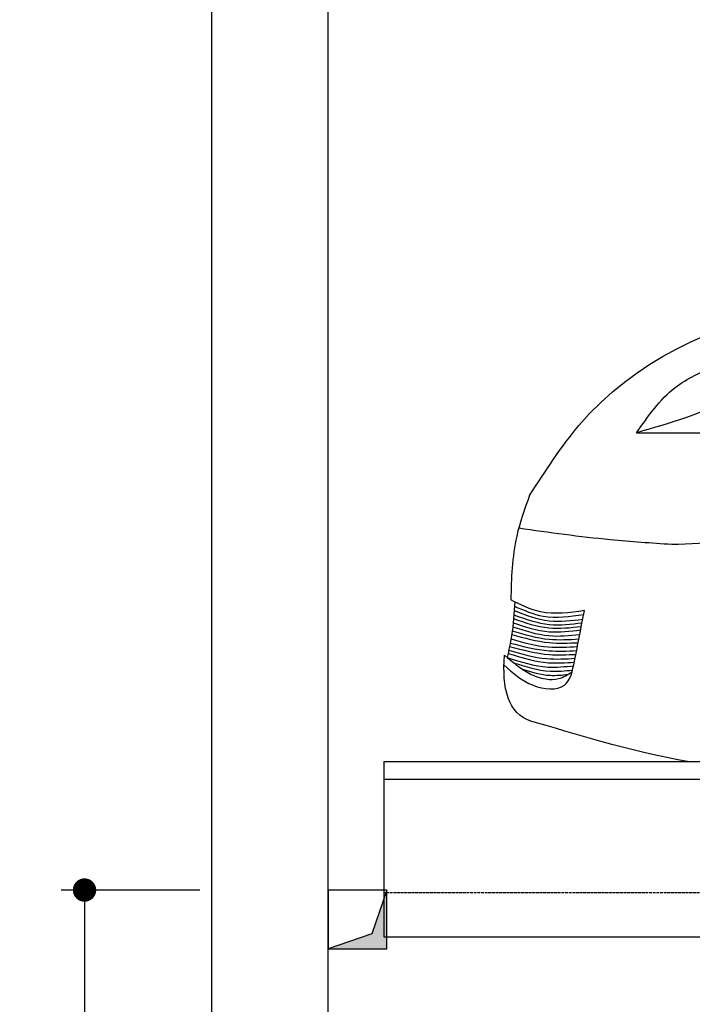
# Model space of a CAD drawing. Header units: millimetres. Extents: x -328 to 6332, y -257 to 9248.
# Tile 2 of 6: x -328 to 823, y 3554 to 5239. Entities that reach past the tile are written whole.
import ezdxf

# ---------------------------------------------------------------- set-up
doc = ezdxf.new("R2010")
doc.units = ezdxf.units.MM
doc.linetypes.add('GEN3', pattern=[6.25, 5, -1.25])
for name, color, linetype in [('3', 6, 'GEN3'), ('4', 3, 'Continuous'), ('5', 3, 'Continuous'), ('8', 1, 'Continuous'), ('car', 10, 'Continuous')]:
    doc.layers.add(name, color=color, linetype=linetype)
doc.styles.get("Standard").update_dxf_attribs({"font": 'ISOCP.SHX'})
doc.dimstyles.new('GEN-ISO$0', dxfattribs={"dimscale": 20, "dimtxt": 3.5, "dimasz": 2, "dimexe": 2, "dimexo": 1, "dimgap": 1.5, "dimtad": 1, "dimdec": 1, "dimlfac": 0.1, "dimdsep": 46, "dimtxsty": 'STANDARD', "dimblk": 'PUNKT', "dimcen": 2, "dimclrd": 256, "dimclre": 256, "dimclrt": 2, "dimadec": 0, "dimazin": 0, "dimtp": 0.1, "dimtm": 0.1, "dimtfac": 0.71, "dimtdec": 1, "dimtmove": 2, "dimatfit": 3, "dimldrblk": 'PUNKT', "dimfxl": 1, "dimtolj": 1, "dimarcsym": 0})

# ---------------------------------------------------------------- blocks, each defined once
blk = doc.blocks.new('PUNKT')
at = {"layer": '4', "color": 0, "linetype": 'ByBlock'}
blk.add_line((-0.5, 0), (-1, 0), dxfattribs=at)
at = {"layer": '4', "color": 0, "linetype": 'ByBlock', "const_width": 0.5}
blk.add_lwpolyline([(-0.25, 0, 1), (0.25, 0, 1)], format="xyb", close=True, dxfattribs=at)
blk = doc.blocks.new('*D5')
at = {"layer": '5', "lineweight": -2}
for p, q in [((-20, 3750), (-257.1, 3750)), ((-217.1, 3710), (-217.1, 290)), ((-20, 250), (-257.1, 250))]:
    blk.add_line(p, q, dxfattribs=at)
at = {"layer": 'DEFPOINTS', "color": 0}
for p in [(0, 3750), (-217.1, 250), (0, 250)]:
    blk.add_point(p, dxfattribs=at)
at = {"layer": '5', "lineweight": -2, "xscale": 40, "yscale": 40, "zscale": 40}
for p, rotation in [((-217.1, 3750), 90), ((-217.1, 250), 270)]:
    blk.add_blockref('PUNKT', p, dxfattribs=dict(at, rotation=rotation))
at = {"layer": '5', "color": 2, "insert": (-282.1, 2000), "char_height": 70, "attachment_point": 5, "rotation": 90}
blk.add_mtext('\\A1;350', dxfattribs=at)

msp = doc.modelspace()

# ---------------------------------------------------------------- linework, layer by layer
for p, q in [((295, 3970), (2513.5, 3970)), ((295, 3970), (295, 3670)), ((200, 3750), (200, 3750)), ((295, 3670), (2531, 3670))]:
    msp.add_line(p, q)
for points in [[(5600, 3750), (5600, 5850), (5600, 8950), (0, 8950), (0, 0), (5600, 0), (5600, 3550), (5698.53, 3550), (5718.661, 3597.939), (5691.114, 3665.733), (5726.078, 3699.63), (5711.245, 3750), (5400, 3750), (5400, 200), (4950, 192.931), (4950, 91.608), (4850, 91.608), (4850, 176.952), (200, 250), (200, 8750), (5400, 8750), (5400, 3750)], [(295, 3940), (2136, 3940), (2513.5, 3940)]]:
    msp.add_lwpolyline(points)
at = {"layer": '3'}
msp.add_line((5360, 3745), (295, 3745), dxfattribs=at)
at = {"layer": '8'}
for p, q in [((300, 3749.526), (274.521, 3675.005)), ((274.521, 3675.005), (200, 3649.526))]:
    msp.add_line(p, q, dxfattribs=at)
msp.add_lwpolyline([(200, 3649.526), (300, 3649.526), (300, 3749.526), (200, 3749.526)], close=True, dxfattribs=at)
for points in [[(300, 3649.526), (300, 3749.526), (274.521, 3675.005)], [(200, 3649.526), (300, 3649.526), (274.521, 3675.005)]]:
    msp.add_solid(points, dxfattribs=at)
at = {"layer": 'car'}
msp.add_line((727.421, 4532.479), (1007.665, 4532.013), dxfattribs=at)
for points, knots in [([(544.361, 4425.23), (571.255, 4466.928), (764.985, 4767.294), (1156.387, 4779.794), (1456.988, 4780.728)], [0, 0, 0, 0, 146.3907851, 1054.50696169, 1054.50696169, 1054.50696169, 1054.50696169]), ([(1150.626, 4729.031), (1112.457, 4718.27), (1017.836, 4691.591), (899.049, 4581.517), (784.982, 4548.926), (727.421, 4532.479)], [0, 0, 0, 0, 117.80317232, 292.0390749, 469.52980391, 469.52980391, 469.52980391, 469.52980391]), ([(727.421, 4532.479), (747.228, 4560.949), (782.486, 4611.629), (838.479, 4636.767), (863.017, 4647.784)], [0, 0, 0, 0, 101.65510454, 180.96201727, 180.96201727, 180.96201727, 180.96201727]), ([(544.361, 4425.23), (535.991, 4402.233), (515.049, 4344.698), (513.042, 4283.373), (512.22, 4246.483)], [0, 0, 0, 0, 73.01676404, 182.67618426, 182.67618426, 182.67618426, 182.67618426]), ([(787.635, 4341.739), (818.416, 4342.476), (908.216, 4344.625), (991.214, 4380.761), (1045.762, 4404.511)], [0, 0, 0, 0, 91.7548183, 267.68035856, 267.68035856, 267.68035856, 267.68035856]), ([(525.766, 4369.528), (577.946, 4362.221), (664.94, 4350.038), (752.568, 4344.111), (787.635, 4341.739)], [0, 0, 0, 0, 157.99798833, 263.41111138, 263.41111138, 263.41111138, 263.41111138]), ([(638.06, 4228.237), (612.606, 4224.599), (568.456, 4218.288), (528.95, 4238.096), (512.22, 4246.483)], [0, 0, 0, 0, 74.85230192, 129.82972047, 129.82972047, 129.82972047, 129.82972047]), ([(518.868, 4243.162), (517.67, 4223.851), (515.68, 4191.745), (508.803, 4160.347), (506.063, 4147.834)], [0, 0, 0, 0, 57.92699211, 96.30547415, 96.30547415, 96.30547415, 96.30547415]), ([(518.41, 4235.83), (534.549, 4228.745), (572.253, 4212.194), (613.297, 4218.178), (636.772, 4221.6)], [0, 0, 0, 0, 51.93456435, 121.32806715, 121.32806715, 121.32806715, 121.32806715]), ([(516.87, 4214.459), (536.85, 4207.522), (574.579, 4194.423), (614.177, 4199), (632.806, 4201.153)], [0, 0, 0, 0, 62.50536801, 118.03738207, 118.03738207, 118.03738207, 118.03738207]), ([(517.39, 4220.953), (537.494, 4213.728), (575.401, 4200.105), (615.286, 4205.069), (634.018, 4207.401)], [0, 0, 0, 0, 63.05253708, 118.88560776, 118.88560776, 118.88560776, 118.88560776]), ([(517.913, 4228.25), (537.708, 4220.641), (575.654, 4206.056), (615.928, 4211.058), (635.191, 4213.45)], [0, 0, 0, 0, 62.51836272, 119.83989964, 119.83989964, 119.83989964, 119.83989964]), ([(515.517, 4200.605), (536.029, 4193.912), (573.411, 4181.713), (612.453, 4185.402), (630.073, 4187.067)], [0, 0, 0, 0, 63.8926336, 116.44329644, 116.44329644, 116.44329644, 116.44329644]), ([(516.224, 4207.352), (536.686, 4200.537), (574.359, 4187.989), (613.661, 4192.816), (631.616, 4195.021)], [0, 0, 0, 0, 63.7357002, 117.34408439, 117.34408439, 117.34408439, 117.34408439]), ([(512.563, 4179.743), (533.643, 4173.774), (570.884, 4163.231), (609.413, 4165.689), (626.132, 4166.756)], [0, 0, 0, 0, 65.12044489, 115.04133709, 115.04133709, 115.04133709, 115.04133709]), ([(513.764, 4187.157), (535.053, 4181.325), (572.322, 4171.115), (610.854, 4172.546), (627.375, 4173.159)], [0, 0, 0, 0, 65.72364252, 115.05517333, 115.05517333, 115.05517333, 115.05517333]), ([(514.679, 4193.692), (535.572, 4187.417), (572.859, 4176.219), (611.616, 4178.679), (628.656, 4179.761)], [0, 0, 0, 0, 64.79300543, 115.63162583, 115.63162583, 115.63162583, 115.63162583]), ([(510.079, 4166.628), (532.641, 4160.711), (569.94, 4150.93), (608.344, 4152.606), (623.516, 4153.269)], [0, 0, 0, 0, 69.42884949, 114.77445095, 114.77445095, 114.77445095, 114.77445095]), ([(511.276, 4172.697), (533.262, 4166.901), (570.575, 4157.063), (609.004, 4159.026), (624.789, 4159.832)], [0, 0, 0, 0, 67.66415481, 114.83340704, 114.83340704, 114.83340704, 114.83340704]), ([(556.446, 4036.38), (553.733, 4037.041), (506.204, 4048.625), (497.714, 4096.32), (501.214, 4151.933)], [0, 0, 0, 0, 8.2830933, 145.10628419, 145.10628419, 145.10628419, 145.10628419]), ([(501.214, 4151.933), (514.8, 4140.425), (535.969, 4122.493), (569.14, 4109.977), (595.862, 4110.078), (609.605, 4118.612), (616.967, 4123.182)], [0, 0, 0, 0, 52.97994106, 82.55270819, 104.6630379, 130.16331875, 130.16331875, 130.16331875, 130.16331875]), ([(506.063, 4147.834), (529.206, 4140.348), (566.413, 4128.312), (605.034, 4132.37), (619.633, 4133.904)], [0, 0, 0, 0, 71.83328124, 115.48880432, 115.48880432, 115.48880432, 115.48880432]), ([(507.594, 4154.85), (530.498, 4147.822), (567.601, 4136.437), (606.138, 4138.89), (620.886, 4139.829)], [0, 0, 0, 0, 71.03934295, 115.08100746, 115.08100746, 115.08100746, 115.08100746]), ([(508.813, 4160.532), (530.39, 4154.202), (567.542, 4143.304), (606.067, 4145.609), (622.218, 4146.575)], [0, 0, 0, 0, 66.79580252, 115.0088309, 115.0088309, 115.0088309, 115.0088309]), ([(500.53, 4135.46), (515.142, 4121.868), (542.576, 4096.35), (610.37, 4088.728), (617.862, 4125.131), (621.27, 4141.693)], [0, 0, 0, 0, 60.99371314, 114.5145306, 159.19153657, 159.19153657, 159.19153657, 159.19153657]), ([(516.872, 4138.95), (537.564, 4132.421), (570.653, 4121.981), (604.977, 4125.156), (617.837, 4126.346)], [0, 0, 0, 0, 64.16444417, 102.60623577, 102.60623577, 102.60623577, 102.60623577]), ([(531.705, 4128.063), (547.547, 4123.136), (573.353, 4115.111), (600.049, 4118.029), (610.356, 4119.155)], [0, 0, 0, 0, 49.03216158, 79.8726099, 79.8726099, 79.8726099, 79.8726099])]:
    msp.add_open_spline(points, degree=3, knots=knots, dxfattribs=at)
for points in [[(621.27, 4141.693), (626.867, 4170.541), (632.463, 4199.389), (638.06, 4228.237)], [(814.399, 3970), (727.311, 3984.939), (641.879, 4010.66), (556.446, 4036.38)]]:
    msp.add_open_spline(points, degree=3, dxfattribs=at)

# ---------------------------------------------------------------- dimensions: what is measured, and where the dimension line sits
at = {"layer": '5'}
dim = msp.add_linear_dim(base=(-217.099, 250), p1=(0, 3750), p2=(0, 250), angle=90, dimstyle='GEN-ISO$0', override={"dimlfac": 0.1}, dxfattribs=at)
dim.commit()
dim.dimension.update_dxf_attribs({"geometry": '*D5', "text_midpoint": (-282.099, 2000)})

doc.saveas('drawing.dxf')
